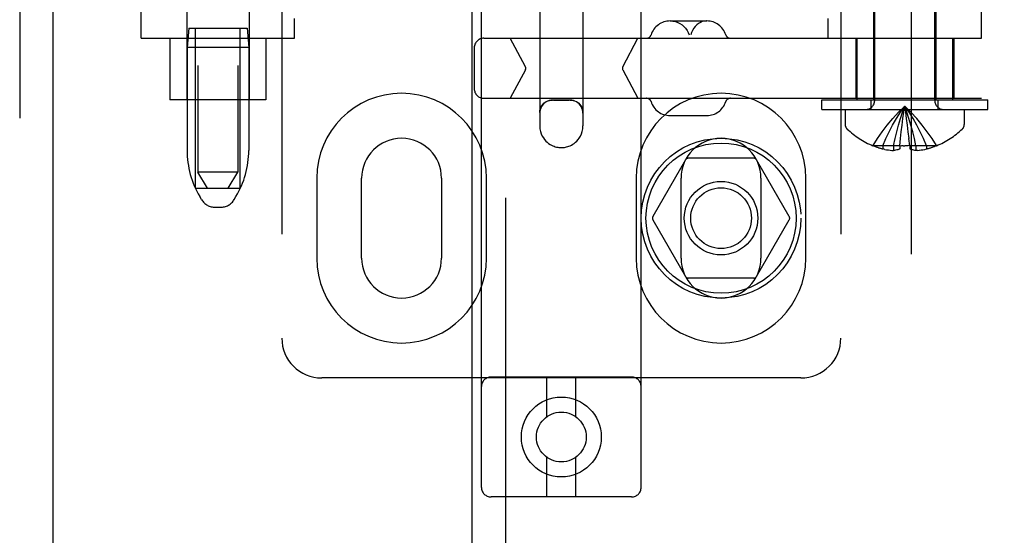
# Model space of a CAD drawing. Header units: inches. Extents: x 0 to 283, y 0 to 183.
# Tile 12 of 63: x 95.03 to 98.11, y 90.29 to 91.91. Entities that reach past the tile are written whole.
import ezdxf

# ---------------------------------------------------------------- set-up
doc = ezdxf.new("R2010")
doc.units = ezdxf.units.IN
doc.header["$LTSCALE"] = 15.583333
doc.header["$MEASUREMENT"] = 0
doc.linetypes.add('HIDDEN', pattern=[0.2, 0.1, -0.1])
for name, color, linetype in [('DEFAULT_2', 8, 'HIDDEN'), ('LEFTHAND_DOOR_ASSEMBLY', 7, 'CONTINUOUS'), ('RIGHTHAND_DOOR_ASSEMBLY', 7, 'CONTINUOUS')]:
    doc.layers.add(name, color=color, linetype=linetype)

msp = doc.modelspace()

# ---------------------------------------------------------------- linework, layer by layer
at = {"layer": 'DEFAULT_2', "color": 8, "linetype": 'HIDDEN'}
for p, q in [((97.8185, 56.8912), (97.8185, 129.9332)), ((96.4725, 90.445), (96.4725, 95.9455)), ((96.9725, 90.445), (96.9725, 95.9455)), ((95.8475, 95.9122), (95.8475, 90.9122)), ((97.5975, 95.9122), (97.5975, 90.9122)), ((95.585, 94.8812), (95.585, 91.4312)), ((95.71, 94.8812), (95.71, 91.4312)), ((96.655, 92.6851), (96.655, 91.5756)), ((96.79, 92.6851), (96.79, 91.5756)), ((97.7035, 91.6554), (97.7035, 92.4922)), ((97.8915, 91.6554), (97.8915, 92.4922)), ((95.4075, 91.8502), (95.4075, 92.0997)), ((95.55, 92.0997), (95.55, 91.6572)), ((95.745, 92.0997), (95.745, 91.6572)), ((97.7, 92.0997), (97.7, 91.6572)), ((97.895, 92.0997), (97.895, 91.6572)), ((98.0375, 91.8502), (98.0375, 92.0997)), ((95.8875, 91.8502), (95.8875, 91.9122)), ((97.5575, 91.8502), (97.5575, 91.9122)), ((95.556, 91.8812), (95.551, 91.8212)), ((95.556, 91.8812), (95.739, 91.8812)), ((95.5775, 91.3812), (95.5775, 91.8812)), ((95.7175, 91.3812), (95.7175, 91.8812)), ((95.739, 91.8812), (95.744, 91.8212)), ((97.0631, 91.9042), (97.1778, 91.9042)), ((95.4075, 91.8502), (95.8875, 91.8502)), ((95.4975, 91.8502), (95.4975, 91.6572)), ((95.7975, 91.8502), (95.7975, 91.6572)), ((96.4799, 91.8502), (99.9385, 91.8502)), ((96.6101, 91.7609), (96.5627, 91.8502)), ((96.9147, 91.7609), (96.9622, 91.8502)), ((97.644, 91.8502), (97.644, 91.6622)), ((97.6475, 91.8502), (97.6475, 91.6572)), ((97.9475, 91.8502), (97.9475, 91.6572)), ((97.951, 91.8502), (97.951, 91.6622)), ((95.551, 91.8212), (95.551, 91.4987)), ((95.744, 91.8212), (95.551, 91.8212)), ((95.744, 91.8212), (95.744, 91.4987)), ((96.4499, 91.8202), (96.4499, 91.6922)), ((96.6101, 91.7515), (96.5627, 91.6622)), ((96.9147, 91.7515), (96.9622, 91.6622)), ((95.7975, 91.6572), (95.4975, 91.6572)), ((96.4799, 91.6622), (99.9385, 91.6622)), ((96.75, 91.6562), (96.695, 91.6562)), ((97.5375, 91.6572), (98.0575, 91.6572)), ((97.5375, 91.6272), (97.5375, 91.6572)), ((97.6925, 91.6272), (97.6925, 91.6572)), ((97.9025, 91.6272), (97.9025, 91.6572)), ((98.0575, 91.6272), (98.0575, 91.6572)), ((97.0631, 91.6082), (97.1778, 91.6082)), ((97.5375, 91.6272), (98.0575, 91.6272)), ((97.611, 91.6272), (97.611, 91.5806)), ((97.8034, 91.599), (97.8005, 91.6187)), ((97.984, 91.6272), (97.984, 91.5806)), ((97.8061, 91.5785), (97.8034, 91.599)), ((97.8086, 91.5575), (97.806, 91.5787)), ((97.8109, 91.536), (97.8085, 91.5578)), ((97.6982, 91.5142), (97.698, 91.5138)), ((97.6992, 91.5138), (97.6982, 91.5142)), ((97.782, 91.5138), (97.6992, 91.5138)), ((97.729, 91.5138), (97.729, 91.5038)), ((97.7626, 91.5138), (97.7626, 91.4989)), ((97.782, 91.5138), (97.7842, 91.5363)), ((97.782, 91.5142), (97.7872, 91.514)), ((97.782, 91.5138), (97.782, 91.5142)), ((97.782, 91.5138), (97.782, 91.5038)), ((97.7923, 91.5139), (97.7872, 91.514)), ((97.7923, 91.5139), (97.7975, 91.5138)), ((97.813, 91.5138), (97.8108, 91.5363)), ((97.813, 91.5142), (97.813, 91.5138)), ((97.8958, 91.5138), (97.813, 91.5138)), ((97.813, 91.5138), (97.813, 91.5038)), ((97.8324, 91.5138), (97.8324, 91.4989)), ((97.866, 91.5138), (97.866, 91.5038)), ((97.8968, 91.5142), (97.8958, 91.5138)), ((97.8968, 91.5142), (97.897, 91.5138)), ((97.735, 91.5025), (97.729, 91.5038)), ((97.7347, 91.5025), (97.7408, 91.5014)), ((97.7404, 91.5014), (97.7465, 91.5005)), ((97.746, 91.5005), (97.752, 91.4998)), ((97.7516, 91.4998), (97.7574, 91.4992)), ((97.7572, 91.4992), (97.7626, 91.4989)), ((97.8379, 91.4992), (97.8324, 91.4989)), ((97.8377, 91.4992), (97.8434, 91.4998)), ((97.843, 91.4998), (97.849, 91.5005)), ((97.8486, 91.5005), (97.8546, 91.5014)), ((97.8542, 91.5014), (97.8603, 91.5025)), ((97.86, 91.5025), (97.866, 91.5038)), ((97.1114, 91.4697), (97.0089, 91.2922)), ((97.325, 91.4747), (97.12, 91.4747)), ((97.4361, 91.2922), (97.3337, 91.4697)), ((95.71, 91.4312), (95.585, 91.4312)), ((95.615, 91.3812), (95.585, 91.4312)), ((95.68, 91.3812), (95.71, 91.4312)), ((95.9569, 91.4122), (95.9569, 91.1622)), ((96.0975, 91.1622), (96.0975, 91.4122)), ((96.3475, 91.4122), (96.3475, 91.1622)), ((96.4881, 91.1622), (96.4881, 91.4122)), ((96.9569, 91.4122), (96.9569, 91.1622)), ((97.0975, 91.1622), (97.0975, 91.4122)), ((97.3475, 91.4122), (97.3475, 91.1622)), ((97.4881, 91.1622), (97.4881, 91.4122)), ((95.5775, 91.3812), (95.7175, 91.3812)), ((95.5964, 91.3454), (95.5909, 91.3547)), ((95.6986, 91.3454), (95.7041, 91.3547)), ((95.6393, 91.3212), (95.6557, 91.3212)), ((97.0089, 91.2822), (97.1114, 91.1047)), ((97.3337, 91.1047), (97.4361, 91.2822)), ((97.325, 91.0997), (97.12, 91.0997)), ((97.4725, 90.7872), (95.9725, 90.7872)), ((96.9425, 90.79), (96.5025, 90.79)), ((96.6775, 90.6662), (96.6775, 90.79)), ((96.7675, 90.6662), (96.7675, 90.79)), ((96.6775, 90.415), (96.6775, 90.5388)), ((96.7675, 90.415), (96.7675, 90.5388)), ((96.9425, 90.415), (96.5025, 90.415))]:
    msp.add_line(p, q, dxfattribs=at)
for points in [[(97.0642, 91.9042), (97.0719, 91.9037), (97.0795, 91.9022), (97.0868, 91.8997), (97.0938, 91.8964), (97.1003, 91.8921), (97.1062, 91.8871), (97.1115, 91.8813), (97.116, 91.8749), (97.1197, 91.868), (97.1225, 91.8606)], [(97.1768, 91.9042), (97.1703, 91.9037), (97.1639, 91.9022), (97.1577, 91.8997), (97.1519, 91.8964), (97.1464, 91.8921), (97.1414, 91.8871), (97.1369, 91.8813), (97.1331, 91.8749), (97.13, 91.868), (97.1276, 91.8606)], [(96.655, 91.6174), (96.6554, 91.6231), (96.6567, 91.6286), (96.6586, 91.6338), (96.6612, 91.6386), (96.6644, 91.6428), (96.668, 91.6466), (96.672, 91.6498), (96.6764, 91.6524), (96.6809, 91.6544), (96.6856, 91.6558), (96.6903, 91.6566), (96.695, 91.6569)], [(96.695, 91.6562), (96.6898, 91.6559), (96.6847, 91.6549), (96.6797, 91.6532), (96.675, 91.6509), (96.6707, 91.648), (96.6667, 91.6445), (96.6633, 91.6406), (96.6604, 91.6362), (96.6581, 91.6315), (96.6564, 91.6266), (96.6554, 91.6214), (96.655, 91.6162)], [(96.75, 91.6569), (96.7547, 91.6566), (96.7595, 91.6558), (96.7641, 91.6544), (96.7687, 91.6524), (96.773, 91.6498), (96.777, 91.6466), (96.7806, 91.6428), (96.7838, 91.6386), (96.7864, 91.6338), (96.7884, 91.6286), (96.7896, 91.6231), (96.79, 91.6174)], [(96.79, 91.6162), (96.7897, 91.6214), (96.7886, 91.6266), (96.787, 91.6315), (96.7846, 91.6362), (96.7817, 91.6406), (96.7783, 91.6445), (96.7744, 91.648), (96.77, 91.6509), (96.7653, 91.6532), (96.7604, 91.6549), (96.7552, 91.6559), (96.75, 91.6562)], [(97.6982, 91.5142), (97.7119, 91.5363), (97.7268, 91.5578), (97.7428, 91.5787), (97.7599, 91.599), (97.7781, 91.6187), (97.7975, 91.6378)], [(97.729, 91.5138), (97.7385, 91.536), (97.7487, 91.5575), (97.7597, 91.5785), (97.7715, 91.5989), (97.7841, 91.6186), (97.7975, 91.6378)], [(97.7626, 91.5138), (97.7674, 91.536), (97.7726, 91.5575), (97.7783, 91.5785), (97.7843, 91.5989), (97.7907, 91.6186), (97.7975, 91.6378)], [(97.7865, 91.5575), (97.789, 91.5785), (97.7916, 91.5989), (97.7945, 91.6186), (97.7975, 91.6378)], [(97.8968, 91.5142), (97.8831, 91.5363), (97.8682, 91.5578), (97.8523, 91.5787), (97.8352, 91.599), (97.8169, 91.6187), (97.7975, 91.6378)], [(97.866, 91.5138), (97.8566, 91.536), (97.8463, 91.5575), (97.8353, 91.5785), (97.8235, 91.5989), (97.8109, 91.6186), (97.7975, 91.6378)], [(97.8324, 91.5138), (97.8276, 91.536), (97.8224, 91.5575), (97.8168, 91.5785), (97.8108, 91.5989), (97.8043, 91.6186), (97.7975, 91.6378)], [(97.8034, 91.5989), (97.8005, 91.6186), (97.7975, 91.6378)], [(97.7842, 91.536), (97.7865, 91.5578), (97.789, 91.5787), (97.7916, 91.599), (97.7945, 91.6187)], [(96.655, 91.5756), (96.6556, 91.5667), (96.6572, 91.5585), (96.6597, 91.5508), (96.6629, 91.544), (96.6664, 91.5381), (96.6702, 91.5329), (96.6742, 91.5284), (96.6784, 91.5245), (96.6828, 91.521), (96.6872, 91.5181), (96.6915, 91.5156), (96.6957, 91.5136), (96.6998, 91.512), (96.7037, 91.5107), (96.7075, 91.5098), (96.7111, 91.5091), (96.7145, 91.5086), (96.7176, 91.5083), (96.7207, 91.5081), (96.7237, 91.5081), (96.7266, 91.5082), (96.7296, 91.5084), (96.7325, 91.5088), (96.7357, 91.5094), (96.739, 91.5101), (96.7426, 91.5111), (96.7462, 91.5124), (96.7501, 91.514), (96.7542, 91.516), (96.7583, 91.5184), (96.7626, 91.5213), (96.7668, 91.5246), (96.7709, 91.5285), (96.7748, 91.5329), (96.7786, 91.538), (96.7821, 91.5439), (96.7853, 91.5507), (96.7878, 91.5584), (96.7894, 91.5667), (96.79, 91.5756)], [(97.813, 91.5142), (97.8078, 91.514), (97.8027, 91.5139), (97.7975, 91.5138)], [(97.782, 91.5038), (97.7788, 91.5025), (97.7756, 91.5015), (97.7723, 91.5006), (97.7691, 91.4998), (97.7658, 91.4993), (97.7626, 91.4989)], [(97.8324, 91.4989), (97.8292, 91.4993), (97.826, 91.4998), (97.8227, 91.5006), (97.8195, 91.5015), (97.8162, 91.5025), (97.813, 91.5038)]]:
    msp.add_lwpolyline(points, dxfattribs=at)
for centre, radius in [((97.2225, 91.2872), 0.25), ((97.2225, 91.2872), 0.235), ((97.2225, 91.2872), 0.115), ((97.2225, 91.2872), 0.095), ((96.7225, 90.6025), 0.125), ((96.7225, 90.6025), 0.078)]:
    msp.add_circle(centre, radius, dxfattribs=at)
for centre, radius, start, end in [((97.0631, 91.8417), 0.0625, 90, 162.3485), ((97.1779, 91.8417), 0.0625, 17.6515, 90), ((96.4799, 91.8202), 0.03, 90, 180), ((96.9892, 91.8652), 0.015, 270, 342.3485), ((97.2517, 91.8652), 0.015, 197.6515, 270), ((96.6013, 91.7562), 0.01, 332, 28), ((96.9235, 91.7562), 0.01, 152, 208), ((96.2225, 91.4122), 0.2656, 0, 180), ((96.4799, 91.6922), 0.03, 180, 270), ((97.2225, 91.4122), 0.2656, 0, 180), ((96.9892, 91.6472), 0.015, 17.6515, 90), ((97.0631, 91.6707), 0.0625, 197.6515, 270), ((97.1779, 91.6707), 0.0625, 270, 342.3485), ((97.2517, 91.6472), 0.015, 90, 162.3485), ((97.6753, 91.6554), 0.0282, 270, 360), ((97.9197, 91.6554), 0.0282, 180, 270), ((97.631, 91.5806), 0.02, 180, 226.4862), ((97.964, 91.5806), 0.02, 313.5138, 360), ((97.7975, 91.756), 0.2618, 226.4862, 247.6643), ((97.7975, 91.756), 0.2618, 292.3357, 313.5138), ((96.2225, 91.4122), 0.125, 0, 180), ((97.2225, 91.4122), 0.125, 0, 180), ((97.7975, 91.756), 0.2614, 247.9106, 254.8059), ((97.7975, 91.756), 0.2614, 285.1941, 292.0894), ((95.831, 91.4987), 0.28, 180, 210.9637), ((95.464, 91.4987), 0.28, 329.0363, 360), ((97.12, 91.4647), 0.01, 90.0034, 149.9992), ((97.325, 91.4647), 0.01, 30.0031, 89.9988), ((95.6393, 91.3712), 0.05, 210.9637, 270), ((95.6557, 91.3712), 0.05, 270, 329.0363), ((97.0176, 91.2872), 0.01, 150.0037, 209.9986), ((97.4275, 91.2872), 0.01, 330.0037, 29.9986), ((96.2225, 91.1622), 0.2656, 180, 360), ((96.2225, 91.1622), 0.125, 180, 360), ((97.2225, 91.1622), 0.2656, 180, 360), ((97.2225, 91.1622), 0.125, 180, 360), ((97.12, 91.1097), 0.01, 210.0031, 269.9988), ((97.325, 91.1097), 0.01, 270.0034, 329.9992), ((95.9725, 90.9122), 0.125, 180, 270), ((97.4725, 90.9122), 0.125, 270, 360), ((96.5025, 90.76), 0.03, 90, 180), ((96.9425, 90.76), 0.03, 0, 90), ((96.5025, 90.445), 0.03, 180, 270), ((96.9425, 90.445), 0.03, 270, 360)]:
    msp.add_arc(centre, radius, start, end, dxfattribs=at)
msp.add_ellipse((96.7225, 91.6575), major_axis=(0.0675, 0), ratio=0.009135, start_param=4.292776, end_param=5.132002, dxfattribs=at)
at = {"layer": 'LEFTHAND_DOOR_ASSEMBLY', "color": 8, "linetype": 'HIDDEN'}
msp.add_line((95.027, 130.5582), (95.027, 56.2662), dxfattribs=at)
at = {"layer": 'LEFTHAND_DOOR_ASSEMBLY', "color": 3, "linetype": 'Continuous'}
msp.add_line((95.131, 130.5582), (95.131, 56.2662), dxfattribs=at)
at = {"layer": 'RIGHTHAND_DOOR_ASSEMBLY', "color": 8, "linetype": 'HIDDEN'}
msp.add_line((96.5475, 103.8172), (96.5475, 83.0072), dxfattribs=at)
at = {"layer": 'RIGHTHAND_DOOR_ASSEMBLY', "color": 3, "linetype": 'Continuous'}
msp.add_line((96.4435, 83.1622), (96.4435, 103.6622), dxfattribs=at)

doc.saveas('drawing.dxf')
